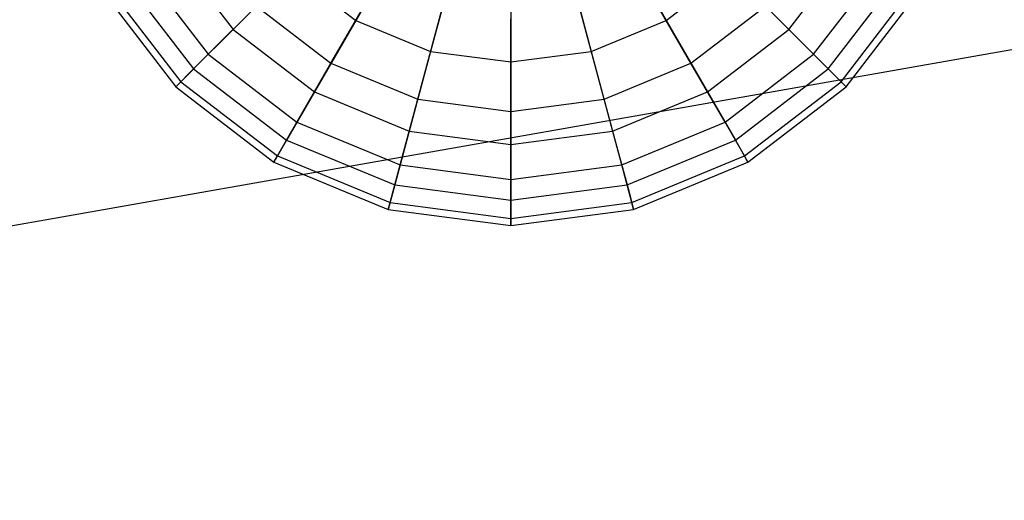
# Model space of a CAD drawing. Extents: x -29 to 29, y -26.9 to 31.
# Tile 38 of 43: x 12.9 to 21, y 2.1 to 6. Entities that reach past the tile are written whole.
import ezdxf

# ---------------------------------------------------------------- set-up
doc = ezdxf.new("R2010")
doc.units = 0
doc.header["$LTSCALE"] = 2.54
doc.layers.get('0').update_dxf_attribs({"color": 13, "linetype": 'CONTINUOUS'})

# ---------------------------------------------------------------- blocks, each defined once
blk = doc.blocks.new('GRUPUJ_2')
at = {"color": 0}
for p, q in [((45.026, 33.6605, 15.453), (44.5997, 32.9221, 14.8937)), ((45.026, 33.6605, 15.453), (44.5997, 32.9221, 14.8937)), ((46.7239, 33.6605, 15.453), (47.1502, 32.9221, 14.8937)), ((46.7239, 33.6605, 15.453), (47.1502, 32.9221, 14.8937)), ((43.0783, 33.5163, 14.1328), (43.5915, 32.8475, 14.1328)), ((43.0783, 33.5163, 14.1328), (43.5915, 32.8475, 14.1328)), ((48.1584, 32.8475, 14.1328), (48.6716, 33.5163, 14.1328)), ((48.1584, 32.8475, 14.1328), (48.6716, 33.5163, 14.1328)), ((45.4355, 33.4908, 15.453), (45.2148, 32.6673, 14.8937)), ((45.4355, 33.4908, 15.453), (45.2148, 32.6673, 14.8937)), ((45.8749, 33.433, 15.453), (45.8749, 32.5804, 14.8937)), ((45.8749, 33.433, 15.453), (45.8749, 32.5804, 14.8937)), ((46.3144, 33.4908, 15.453), (46.5351, 32.6673, 14.8937)), ((46.3144, 33.4908, 15.453), (46.5351, 32.6673, 14.8937)), ((42.8286, 33.3721, 10.2374), (43.3876, 32.6436, 10.2374)), ((42.8286, 33.3721, 10.2374), (43.3876, 32.6436, 10.2374)), ((48.3623, 32.6436, 10.2374), (48.9213, 33.3721, 10.2374)), ((48.3623, 32.6436, 10.2374), (48.9213, 33.3721, 10.2374)), ((42.6811, 33.2869, 13.2221), (43.2672, 32.5231, 13.2221)), ((42.6811, 33.2869, 13.2221), (43.2672, 32.5231, 13.2221)), ((44.0715, 33.3274, 14.8937), (43.5915, 32.8475, 14.1328)), ((44.0715, 33.3274, 14.8937), (43.5915, 32.8475, 14.1328)), ((44.0715, 33.3274, 14.8937), (44.5997, 32.9221, 14.8937)), ((44.0715, 33.3274, 14.8937), (44.5997, 32.9221, 14.8937)), ((47.1502, 32.9221, 14.8937), (47.6784, 33.3274, 14.8937)), ((47.1502, 32.9221, 14.8937), (47.6784, 33.3274, 14.8937)), ((47.6784, 33.3274, 14.8937), (48.1584, 32.8475, 14.1328)), ((47.6784, 33.3274, 14.8937), (48.1584, 32.8475, 14.1328)), ((48.4827, 32.5231, 13.2221), (49.0688, 33.2869, 13.2221)), ((48.4827, 32.5231, 13.2221), (49.0688, 33.2869, 13.2221)), ((42.5015, 33.1833, 12.2237), (43.1205, 32.3765, 12.2237)), ((42.5015, 33.1833, 12.2237), (43.1205, 32.3765, 12.2237)), ((42.5518, 33.2123, 11.2057), (43.1616, 32.4176, 11.2057)), ((42.5518, 33.2123, 11.2057), (43.1616, 32.4176, 11.2057)), ((44.3958, 32.569, 9.3849), (44.7763, 33.2279, 8.7061)), ((44.3958, 32.569, 9.3849), (44.7763, 33.2279, 8.7061)), ((47.3541, 32.569, 9.3849), (46.9736, 33.2279, 8.7061)), ((47.3541, 32.569, 9.3849), (46.9736, 33.2279, 8.7061)), ((48.5883, 32.4176, 11.2057), (49.1981, 33.2123, 11.2057)), ((48.5883, 32.4176, 11.2057), (49.1981, 33.2123, 11.2057)), ((48.6294, 32.3765, 12.2237), (49.2484, 33.1833, 12.2237)), ((48.6294, 32.3765, 12.2237), (49.2484, 33.1833, 12.2237)), ((43.3876, 32.6436, 10.2374), (43.7831, 33.0391, 9.3849)), ((43.3876, 32.6436, 10.2374), (43.7831, 33.0391, 9.3849)), ((43.7831, 33.0391, 9.3849), (44.3958, 32.569, 9.3849)), ((43.7831, 33.0391, 9.3849), (44.3958, 32.569, 9.3849)), ((47.3541, 32.569, 9.3849), (47.9668, 33.0391, 9.3849)), ((47.3541, 32.569, 9.3849), (47.9668, 33.0391, 9.3849)), ((48.3623, 32.6436, 10.2374), (47.9668, 33.0391, 9.3849)), ((48.3623, 32.6436, 10.2374), (47.9668, 33.0391, 9.3849)), ((45.1093, 32.2734, 9.3849), (45.3062, 33.0084, 8.7061)), ((45.1093, 32.2734, 9.3849), (45.3062, 33.0084, 8.7061)), ((45.8749, 32.1726, 9.3849), (45.8749, 32.9335, 8.7061)), ((45.8749, 32.1726, 9.3849), (45.8749, 32.9335, 8.7061)), ((46.6406, 32.2734, 9.3849), (46.4437, 33.0084, 8.7061)), ((46.6406, 32.2734, 9.3849), (46.4437, 33.0084, 8.7061)), ((43.5915, 32.8475, 14.1328), (43.2672, 32.5231, 13.2221)), ((43.5915, 32.8475, 14.1328), (43.2672, 32.5231, 13.2221)), ((43.5915, 32.8475, 14.1328), (44.2603, 32.3343, 14.1328)), ((43.5915, 32.8475, 14.1328), (44.2603, 32.3343, 14.1328)), ((44.5997, 32.9221, 14.8937), (44.2603, 32.3343, 14.1328)), ((44.5997, 32.9221, 14.8937), (44.2603, 32.3343, 14.1328)), ((44.5997, 32.9221, 14.8937), (45.2148, 32.6673, 14.8937)), ((44.5997, 32.9221, 14.8937), (45.2148, 32.6673, 14.8937)), ((46.5351, 32.6673, 14.8937), (47.1502, 32.9221, 14.8937)), ((46.5351, 32.6673, 14.8937), (47.1502, 32.9221, 14.8937)), ((47.1502, 32.9221, 14.8937), (47.4896, 32.3343, 14.1328)), ((47.1502, 32.9221, 14.8937), (47.4896, 32.3343, 14.1328)), ((47.4896, 32.3343, 14.1328), (48.1584, 32.8475, 14.1328)), ((47.4896, 32.3343, 14.1328), (48.1584, 32.8475, 14.1328)), ((48.1584, 32.8475, 14.1328), (48.4827, 32.5231, 13.2221)), ((48.1584, 32.8475, 14.1328), (48.4827, 32.5231, 13.2221)), ((50.9119, 32.8437, 15.98), (28.9757, 28.9757, 15.88)), ((50.9119, 32.8437, 15.98), (28.9757, 28.9757, 15.88)), ((43.1616, 32.4176, 11.2057), (43.3876, 32.6436, 10.2374)), ((43.1616, 32.4176, 11.2057), (43.3876, 32.6436, 10.2374)), ((43.3876, 32.6436, 10.2374), (44.1161, 32.0846, 10.2374)), ((43.3876, 32.6436, 10.2374), (44.1161, 32.0846, 10.2374)), ((45.2148, 32.6673, 14.8937), (45.0391, 32.0117, 14.1328)), ((45.2148, 32.6673, 14.8937), (45.0391, 32.0117, 14.1328)), ((45.2148, 32.6673, 14.8937), (45.8749, 32.5804, 14.8937)), ((45.2148, 32.6673, 14.8937), (45.8749, 32.5804, 14.8937)), ((45.8749, 32.5804, 14.8937), (46.5351, 32.6673, 14.8937)), ((45.8749, 32.5804, 14.8937), (46.5351, 32.6673, 14.8937)), ((46.5351, 32.6673, 14.8937), (46.7107, 32.0117, 14.1328)), ((46.5351, 32.6673, 14.8937), (46.7107, 32.0117, 14.1328)), ((47.6338, 32.0846, 10.2374), (48.3623, 32.6436, 10.2374)), ((47.6338, 32.0846, 10.2374), (48.3623, 32.6436, 10.2374)), ((48.5883, 32.4176, 11.2057), (48.3623, 32.6436, 10.2374)), ((48.5883, 32.4176, 11.2057), (48.3623, 32.6436, 10.2374)), ((44.1161, 32.0846, 10.2374), (44.3958, 32.569, 9.3849)), ((44.1161, 32.0846, 10.2374), (44.3958, 32.569, 9.3849)), ((44.3958, 32.569, 9.3849), (45.1093, 32.2734, 9.3849)), ((44.3958, 32.569, 9.3849), (45.1093, 32.2734, 9.3849)), ((45.8749, 32.5804, 14.8937), (45.8749, 31.9016, 14.1328)), ((45.8749, 32.5804, 14.8937), (45.8749, 31.9016, 14.1328)), ((46.6406, 32.2734, 9.3849), (47.3541, 32.569, 9.3849)), ((46.6406, 32.2734, 9.3849), (47.3541, 32.569, 9.3849)), ((47.6338, 32.0846, 10.2374), (47.3541, 32.569, 9.3849)), ((47.6338, 32.0846, 10.2374), (47.3541, 32.569, 9.3849)), ((43.2672, 32.5231, 13.2221), (43.1205, 32.3765, 12.2237)), ((43.2672, 32.5231, 13.2221), (43.1205, 32.3765, 12.2237)), ((43.2672, 32.5231, 13.2221), (44.031, 31.9371, 13.2221)), ((43.2672, 32.5231, 13.2221), (44.031, 31.9371, 13.2221)), ((47.7189, 31.9371, 13.2221), (48.4827, 32.5231, 13.2221)), ((47.7189, 31.9371, 13.2221), (48.4827, 32.5231, 13.2221)), ((48.4827, 32.5231, 13.2221), (48.6294, 32.3765, 12.2237)), ((48.4827, 32.5231, 13.2221), (48.6294, 32.3765, 12.2237)), ((43.1205, 32.3765, 12.2237), (43.1616, 32.4176, 11.2057)), ((43.1205, 32.3765, 12.2237), (43.1616, 32.4176, 11.2057)), ((43.1205, 32.3765, 12.2237), (43.9273, 31.7575, 12.2237)), ((43.1205, 32.3765, 12.2237), (43.9273, 31.7575, 12.2237)), ((43.1616, 32.4176, 11.2057), (43.9563, 31.8078, 11.2057)), ((43.1616, 32.4176, 11.2057), (43.9563, 31.8078, 11.2057)), ((47.7936, 31.8078, 11.2057), (48.5883, 32.4176, 11.2057)), ((47.7936, 31.8078, 11.2057), (48.5883, 32.4176, 11.2057)), ((47.8226, 31.7575, 12.2237), (48.6294, 32.3765, 12.2237)), ((47.8226, 31.7575, 12.2237), (48.6294, 32.3765, 12.2237)), ((48.6294, 32.3765, 12.2237), (48.5883, 32.4176, 11.2057)), ((48.6294, 32.3765, 12.2237), (48.5883, 32.4176, 11.2057)), ((44.2603, 32.3343, 14.1328), (44.031, 31.9371, 13.2221)), ((44.2603, 32.3343, 14.1328), (44.031, 31.9371, 13.2221)), ((44.2603, 32.3343, 14.1328), (45.0391, 32.0117, 14.1328)), ((44.2603, 32.3343, 14.1328), (45.0391, 32.0117, 14.1328)), ((46.7107, 32.0117, 14.1328), (47.4896, 32.3343, 14.1328)), ((46.7107, 32.0117, 14.1328), (47.4896, 32.3343, 14.1328)), ((47.4896, 32.3343, 14.1328), (47.7189, 31.9371, 13.2221)), ((47.4896, 32.3343, 14.1328), (47.7189, 31.9371, 13.2221)), ((44.9645, 31.7332, 10.2374), (45.1093, 32.2734, 9.3849)), ((44.9645, 31.7332, 10.2374), (45.1093, 32.2734, 9.3849)), ((45.1093, 32.2734, 9.3849), (45.8749, 32.1726, 9.3849)), ((45.1093, 32.2734, 9.3849), (45.8749, 32.1726, 9.3849)), ((45.8749, 32.1726, 9.3849), (46.6406, 32.2734, 9.3849)), ((45.8749, 32.1726, 9.3849), (46.6406, 32.2734, 9.3849)), ((46.7854, 31.7332, 10.2374), (46.6406, 32.2734, 9.3849)), ((46.7854, 31.7332, 10.2374), (46.6406, 32.2734, 9.3849)), ((45.8749, 31.6133, 10.2374), (45.8749, 32.1726, 9.3849)), ((45.8749, 31.6133, 10.2374), (45.8749, 32.1726, 9.3849)), ((43.9563, 31.8078, 11.2057), (44.1161, 32.0846, 10.2374)), ((43.9563, 31.8078, 11.2057), (44.1161, 32.0846, 10.2374)), ((44.1161, 32.0846, 10.2374), (44.9645, 31.7332, 10.2374)), ((44.1161, 32.0846, 10.2374), (44.9645, 31.7332, 10.2374)), ((46.7854, 31.7332, 10.2374), (47.6338, 32.0846, 10.2374)), ((46.7854, 31.7332, 10.2374), (47.6338, 32.0846, 10.2374)), ((47.7936, 31.8078, 11.2057), (47.6338, 32.0846, 10.2374)), ((47.7936, 31.8078, 11.2057), (47.6338, 32.0846, 10.2374)), ((45.0391, 32.0117, 14.1328), (44.9204, 31.5686, 13.2221)), ((45.0391, 32.0117, 14.1328), (44.9204, 31.5686, 13.2221)), ((45.0391, 32.0117, 14.1328), (45.8749, 31.9016, 14.1328)), ((45.0391, 32.0117, 14.1328), (45.8749, 31.9016, 14.1328)), ((45.8749, 31.9016, 14.1328), (46.7107, 32.0117, 14.1328)), ((45.8749, 31.9016, 14.1328), (46.7107, 32.0117, 14.1328)), ((46.7107, 32.0117, 14.1328), (46.8295, 31.5686, 13.2221)), ((46.7107, 32.0117, 14.1328), (46.8295, 31.5686, 13.2221)), ((44.031, 31.9371, 13.2221), (43.9273, 31.7575, 12.2237)), ((44.031, 31.9371, 13.2221), (43.9273, 31.7575, 12.2237)), ((44.031, 31.9371, 13.2221), (44.9204, 31.5686, 13.2221)), ((44.031, 31.9371, 13.2221), (44.9204, 31.5686, 13.2221)), ((45.8749, 31.9016, 14.1328), (45.8749, 31.443, 13.2221)), ((45.8749, 31.9016, 14.1328), (45.8749, 31.443, 13.2221)), ((46.8295, 31.5686, 13.2221), (47.7189, 31.9371, 13.2221)), ((46.8295, 31.5686, 13.2221), (47.7189, 31.9371, 13.2221)), ((47.7189, 31.9371, 13.2221), (47.8226, 31.7575, 12.2237)), ((47.7189, 31.9371, 13.2221), (47.8226, 31.7575, 12.2237)), ((43.9273, 31.7575, 12.2237), (43.9563, 31.8078, 11.2057)), ((43.9273, 31.7575, 12.2237), (43.9563, 31.8078, 11.2057)), ((43.9563, 31.8078, 11.2057), (44.8818, 31.4244, 11.2057)), ((43.9563, 31.8078, 11.2057), (44.8818, 31.4244, 11.2057)), ((46.8681, 31.4244, 11.2057), (47.7936, 31.8078, 11.2057)), ((46.8681, 31.4244, 11.2057), (47.7936, 31.8078, 11.2057)), ((47.8226, 31.7575, 12.2237), (47.7936, 31.8078, 11.2057)), ((47.8226, 31.7575, 12.2237), (47.7936, 31.8078, 11.2057)), ((43.9273, 31.7575, 12.2237), (44.8668, 31.3683, 12.2237)), ((43.9273, 31.7575, 12.2237), (44.8668, 31.3683, 12.2237)), ((44.8818, 31.4244, 11.2057), (44.9645, 31.7332, 10.2374)), ((44.8818, 31.4244, 11.2057), (44.9645, 31.7332, 10.2374)), ((44.9645, 31.7332, 10.2374), (45.8749, 31.6133, 10.2374)), ((44.9645, 31.7332, 10.2374), (45.8749, 31.6133, 10.2374)), ((45.8749, 31.6133, 10.2374), (46.7854, 31.7332, 10.2374)), ((45.8749, 31.6133, 10.2374), (46.7854, 31.7332, 10.2374)), ((46.8681, 31.4244, 11.2057), (46.7854, 31.7332, 10.2374)), ((46.8681, 31.4244, 11.2057), (46.7854, 31.7332, 10.2374)), ((46.8831, 31.3683, 12.2237), (47.8226, 31.7575, 12.2237)), ((46.8831, 31.3683, 12.2237), (47.8226, 31.7575, 12.2237)), ((44.9204, 31.5686, 13.2221), (44.8668, 31.3683, 12.2237)), ((44.9204, 31.5686, 13.2221), (44.8668, 31.3683, 12.2237)), ((44.9204, 31.5686, 13.2221), (45.8749, 31.443, 13.2221)), ((44.9204, 31.5686, 13.2221), (45.8749, 31.443, 13.2221)), ((45.8749, 31.2937, 11.2057), (45.8749, 31.6133, 10.2374)), ((45.8749, 31.2937, 11.2057), (45.8749, 31.6133, 10.2374)), ((45.8749, 31.443, 13.2221), (46.8295, 31.5686, 13.2221)), ((45.8749, 31.443, 13.2221), (46.8295, 31.5686, 13.2221)), ((46.8295, 31.5686, 13.2221), (46.8428, 31.5193, 12.9746)), ((46.8295, 31.5686, 13.2221), (46.8428, 31.5193, 12.9746)), ((46.8428, 31.5193, 12.9746), (46.8831, 31.3683, 12.2237)), ((46.8428, 31.5193, 12.9746), (46.8831, 31.3683, 12.2237)), ((44.8668, 31.3683, 12.2237), (44.8818, 31.4244, 11.2057)), ((44.8668, 31.3683, 12.2237), (44.8818, 31.4244, 11.2057)), ((44.8818, 31.4244, 11.2057), (45.8749, 31.2937, 11.2057)), ((44.8818, 31.4244, 11.2057), (45.8749, 31.2937, 11.2057)), ((45.8749, 31.443, 13.2221), (45.8749, 31.2356, 12.2237)), ((45.8749, 31.443, 13.2221), (45.8749, 31.2356, 12.2237)), ((45.8749, 31.2937, 11.2057), (46.8681, 31.4244, 11.2057)), ((45.8749, 31.2937, 11.2057), (46.8681, 31.4244, 11.2057)), ((46.8831, 31.3683, 12.2237), (46.8681, 31.4244, 11.2057)), ((46.8831, 31.3683, 12.2237), (46.8681, 31.4244, 11.2057)), ((44.8668, 31.3683, 12.2237), (45.8749, 31.2356, 12.2237)), ((44.8668, 31.3683, 12.2237), (45.8749, 31.2356, 12.2237)), ((45.8749, 31.2356, 12.2237), (46.8831, 31.3683, 12.2237)), ((45.8749, 31.2356, 12.2237), (46.8831, 31.3683, 12.2237)), ((45.8749, 31.2356, 12.2237), (45.8749, 31.2937, 11.2057)), ((45.8749, 31.2356, 12.2237), (45.8749, 31.2937, 11.2057))]:
    blk.add_line(p, q, dxfattribs=at)

msp = doc.modelspace()

# ---------------------------------------------------------------- block references
at = {"color": 0}
msp.add_blockref('GRUPUJ_2', (-28.9757, -26.9101, 0.1598), dxfattribs=at)

doc.saveas('drawing.dxf')
